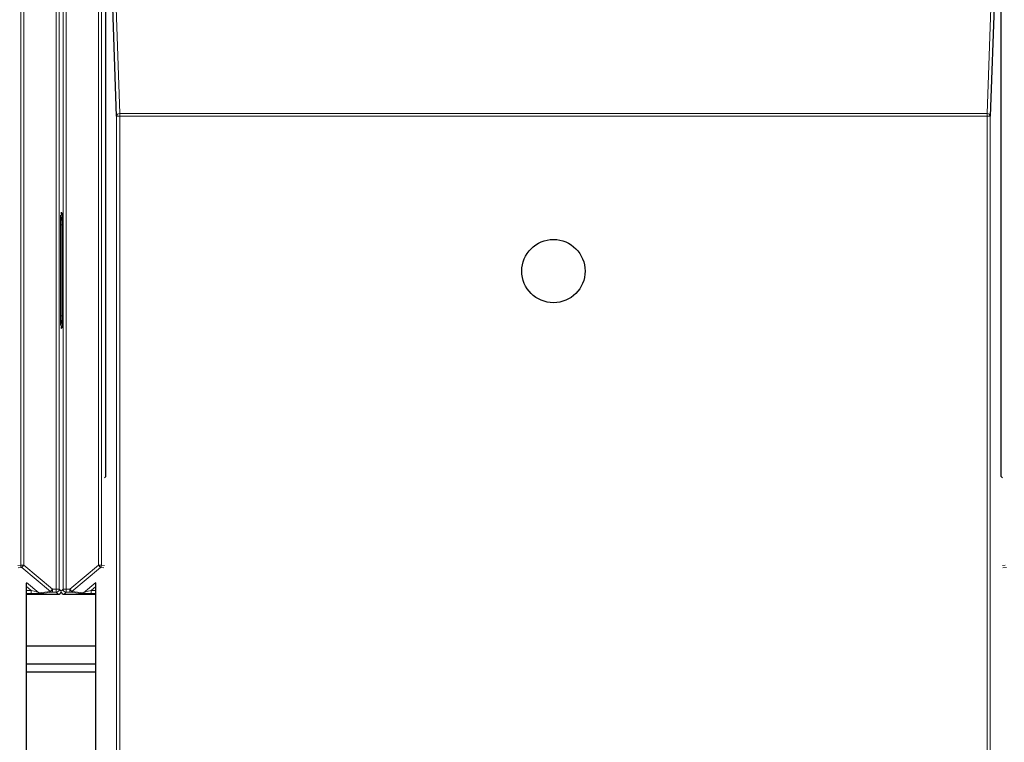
# Model space of a CAD drawing. Header units: millimetres. Extents: x 5 to 418, y 2 to 292.
# Tile 9 of 90: x 85.34 to 96.05, y 119.46 to 127.32. Entities that reach past the tile are written whole.
import ezdxf

# ---------------------------------------------------------------- set-up
doc = ezdxf.new("R2010")
doc.units = ezdxf.units.MM

msp = doc.modelspace()

# ---------------------------------------------------------------- linework, layer by layer
at = {"color": 7, "linetype": 'Continuous', "lineweight": 18}
for p, q in [((85.3553, 121.3856), (85.3553, 134.9896)), ((85.3886, 134.9896), (85.3886, 121.3856)), ((85.7411, 121.1237), (85.7411, 134.9896)), ((85.7745, 134.9896), (85.7745, 121.1237)), ((85.8157, 121.1237), (85.8157, 134.9896)), ((85.8491, 134.9896), (85.8491, 121.1237)), ((86.2016, 121.3856), (86.2016, 134.9896)), ((86.2349, 134.9896), (86.2349, 121.3856)), ((86.3478, 128.7491), (86.4319, 126.2956)), ((95.8664, 126.2956), (95.9504, 128.7491)), ((86.3986, 126.2659), (86.4319, 126.2659)), ((86.3986, 104.3546), (86.3986, 126.2659)), ((86.4319, 126.2659), (86.4319, 126.2956)), ((86.4319, 126.2956), (95.8664, 126.2956)), ((86.4319, 126.2659), (86.4319, 104.354)), ((95.8664, 126.2659), (86.4319, 126.2659)), ((95.8664, 126.2659), (95.8664, 126.2956)), ((95.8664, 104.354), (95.8664, 126.2659)), ((95.8664, 126.2659), (95.8997, 126.2659)), ((95.8997, 126.2659), (95.8997, 104.3546)), ((85.7951, 125.221), (85.8029, 125.2165)), ((85.7871, 124.0966), (85.7871, 125.0842)), ((85.7871, 125.0842), (85.8031, 125.0842)), ((85.7871, 124.0966), (85.8031, 124.0966)), ((85.8029, 123.9643), (85.7951, 123.9597)), ((85.3232, 121.3824), (85.3553, 121.3856)), ((85.3672, 121.36), (85.3292, 121.3562)), ((85.3553, 121.3856), (85.3886, 121.3856)), ((85.3886, 121.3856), (85.3672, 121.36)), ((85.6794, 121.0981), (85.3672, 121.36)), ((85.3886, 121.3856), (85.7008, 121.1237)), ((85.8894, 121.1237), (86.2016, 121.3856)), ((86.223, 121.36), (85.9108, 121.0981)), ((86.2016, 121.3856), (86.2349, 121.3856)), ((86.223, 121.36), (86.2016, 121.3856)), ((86.261, 121.3562), (86.223, 121.36)), ((86.2349, 121.3856), (86.267, 121.3824)), ((96.0313, 121.3824), (96.0633, 121.3856)), ((96.0752, 121.36), (96.0372, 121.3562)), ((85.4192, 121.1962), (85.5514, 121.0853)), ((85.4692, 121.1107), (85.4194, 121.1525)), ((85.4194, 121.1107), (85.4692, 121.1107)), ((85.4692, 121.1107), (85.4692, 121.0774)), ((85.6794, 121.0981), (85.7008, 121.1237)), ((85.7008, 121.1237), (85.7411, 121.1237)), ((85.7008, 121.0903), (85.7008, 121.1237)), ((85.7411, 121.1237), (85.7745, 121.1237)), ((85.7411, 121.0903), (85.7411, 121.1237)), ((85.7745, 121.1237), (85.7951, 121.103)), ((85.7951, 121.103), (85.8157, 121.1237)), ((85.8157, 121.1237), (85.8491, 121.1237)), ((85.8491, 121.1237), (85.8894, 121.1237)), ((85.8491, 121.1237), (85.8491, 121.0903)), ((85.8894, 121.1237), (85.9108, 121.0981)), ((85.8894, 121.0903), (85.8894, 121.1237)), ((86.0388, 121.0853), (86.171, 121.1962)), ((86.1708, 121.1525), (86.121, 121.1107)), ((86.121, 121.1107), (86.121, 121.0774)), ((86.121, 121.1107), (86.1708, 121.1107)), ((85.4692, 121.0774), (85.4194, 121.0774)), ((85.5514, 121.0853), (85.6794, 121.0981)), ((85.7008, 121.0903), (85.5728, 121.0775)), ((85.7411, 121.0903), (85.7008, 121.0903)), ((85.7626, 121.0689), (85.7411, 121.0903)), ((85.8491, 121.0903), (85.8276, 121.0689)), ((85.8894, 121.0903), (85.8491, 121.0903)), ((86.0174, 121.0775), (85.8894, 121.0903)), ((85.9108, 121.0981), (86.0388, 121.0853)), ((86.1708, 121.0774), (86.121, 121.0774))]:
    msp.add_line(p, q, dxfattribs=at)
at = {"color": 7, "linetype": 'Continuous', "lineweight": 25}
for p, q in [((86.3986, 126.2659), (86.3148, 128.712)), ((95.9835, 128.712), (95.8997, 126.2659)), ((86.2813, 122.3491), (86.2813, 128.6916)), ((96.0169, 122.3491), (96.0169, 128.6916)), ((85.8031, 125.111), (85.8031, 124.0697)), ((86.267, 122.3348), (86.2813, 122.3491)), ((96.0313, 122.3348), (96.0169, 122.3491)), ((85.4194, 104.6152), (85.4194, 121.1902)), ((86.1708, 104.6152), (86.1708, 121.1902)), ((85.4194, 121.0689), (85.7626, 121.0689)), ((85.8276, 121.0689), (86.1708, 121.0689)), ((85.4194, 120.5071), (86.1708, 120.5071)), ((86.1708, 120.3071), (85.4194, 120.3071)), ((85.4194, 120.2237), (86.1708, 120.2237))]:
    msp.add_line(p, q, dxfattribs=at)
msp.add_circle((91.1491, 124.5824), 0.3442, dxfattribs=at)
at = {"color": 7, "linetype": 'Continuous', "lineweight": 18}
for centre, radius, start, end in [((86.4304, 126.2637), 0.032, 87.42531, 175.98585), ((95.8678, 126.2637), 0.032, 4.01415, 92.57469), ((85.8706, 125.1895), 0.0833, 180.00042, 214.53568), ((85.8706, 123.9912), 0.0833, 145.46426, 179.99958), ((85.3886, 121.3856), 0.0333, 180.00099, 229.99351), ((86.2016, 121.3856), 0.0333, 310.00649, 359.99901), ((85.7411, 121.1237), 0.0333, 270.0002, 359.9998), ((85.8491, 121.1237), 0.0333, 180.0002, 269.9998), ((85.5728, 121.1109), 0.0333, 229.99382, 269.99754), ((85.7008, 121.1237), 0.0333, 229.99382, 269.99754), ((85.8894, 121.1237), 0.0333, 270.00246, 310.00618), ((86.0174, 121.1109), 0.0333, 270.00246, 310.00618)]:
    msp.add_arc(centre, radius, start, end, dxfattribs=at)
at = {"color": 7, "linetype": 'Continuous', "lineweight": 25}
for centre, radius, start, end in [((85.8776, 125.2215), 0.0833, 179.9999, 203.42807), ((85.8776, 123.9593), 0.0833, 156.57193, 180.0001), ((85.7626, 121.1022), 0.0333, 270.00017, 347.1594), ((85.8276, 121.1022), 0.0333, 192.83685, 269.99983)]:
    msp.add_arc(centre, radius, start, end, dxfattribs=at)
at = {"color": 7, "linetype": 'Continuous', "lineweight": 18}
for centre, major_axis, ratio, start_param, end_param in [((85.4691, 121.1109), (0.0823, -0.0255), 0.0008127, 4.7143263, 6.2725671), ((86.1211, 121.1109), (0.0823, 0.0255), 0.0008127, 3.1522108, 4.7104517), ((85.4691, 121.0775), (0.1037, 0), 0.0011218, 4.7137261, 6.2719669), ((86.1211, 121.0775), (0.1037, 0), 0.0011218, 3.1528111, 4.7110519)]:
    msp.add_ellipse(centre, major_axis=major_axis, ratio=ratio, start_param=start_param, end_param=end_param, dxfattribs=at)
for points, knots in [([(85.7871, 125.0842), (85.7872, 125.0956), (85.7872, 125.1204), (85.7872, 125.1527), (85.7872, 125.1743), (85.7873, 125.1861), (85.7873, 125.1894), (85.7873, 125.1895)], [0, 0, 0, 0, 0.264538, 0.5779488, 0.8835529, 0.9948101, 1, 1, 1, 1]), ([(85.7873, 125.1895), (85.7873, 125.1893), (85.7873, 125.1839), (85.7886, 125.1654), (85.7948, 125.1446), (85.8016, 125.1295), (85.803, 125.1264)], [0, 0, 0, 0, 0.0110399, 0.2475866, 0.8467641, 1, 1, 1, 1]), ([(85.7873, 123.9912), (85.7873, 123.9914), (85.7873, 123.9946), (85.7872, 124.0065), (85.7872, 124.0281), (85.7872, 124.0604), (85.7872, 124.0852), (85.7871, 124.0966)], [0, 0, 0, 0, 0.00518986, 0.11644711, 0.42205118, 0.73546195, 1, 1, 1, 1]), ([(85.7873, 123.9912), (85.7873, 123.9915), (85.7873, 123.9969), (85.7886, 124.0154), (85.7948, 124.0362), (85.8016, 124.0513), (85.803, 124.0544)], [0, 0, 0, 0, 0.0110399, 0.2475866, 0.8467641, 1, 1, 1, 1])]:
    msp.add_open_spline(points, degree=3, knots=knots, dxfattribs=at)
at = {"color": 7, "linetype": 'Continuous', "lineweight": 25}
for points, knots in [([(85.8029, 125.2165), (85.8029, 125.2164), (85.8029, 125.2131), (85.803, 125.2012), (85.803, 125.1796), (85.803, 125.1472), (85.803, 125.1224), (85.8031, 125.111)], [0, 0, 0, 0, 0.0051807, 0.1169611, 0.4233704, 0.73591, 1, 1, 1, 1]), ([(85.8031, 124.0697), (85.803, 124.0584), (85.803, 124.0335), (85.803, 124.0012), (85.803, 123.9796), (85.8029, 123.9677), (85.8029, 123.9644), (85.8029, 123.9643)], [0, 0, 0, 0, 0.26409, 0.5766296, 0.8830389, 0.9948193, 1, 1, 1, 1])]:
    msp.add_open_spline(points, degree=3, knots=knots, dxfattribs=at)

doc.saveas('drawing.dxf')
